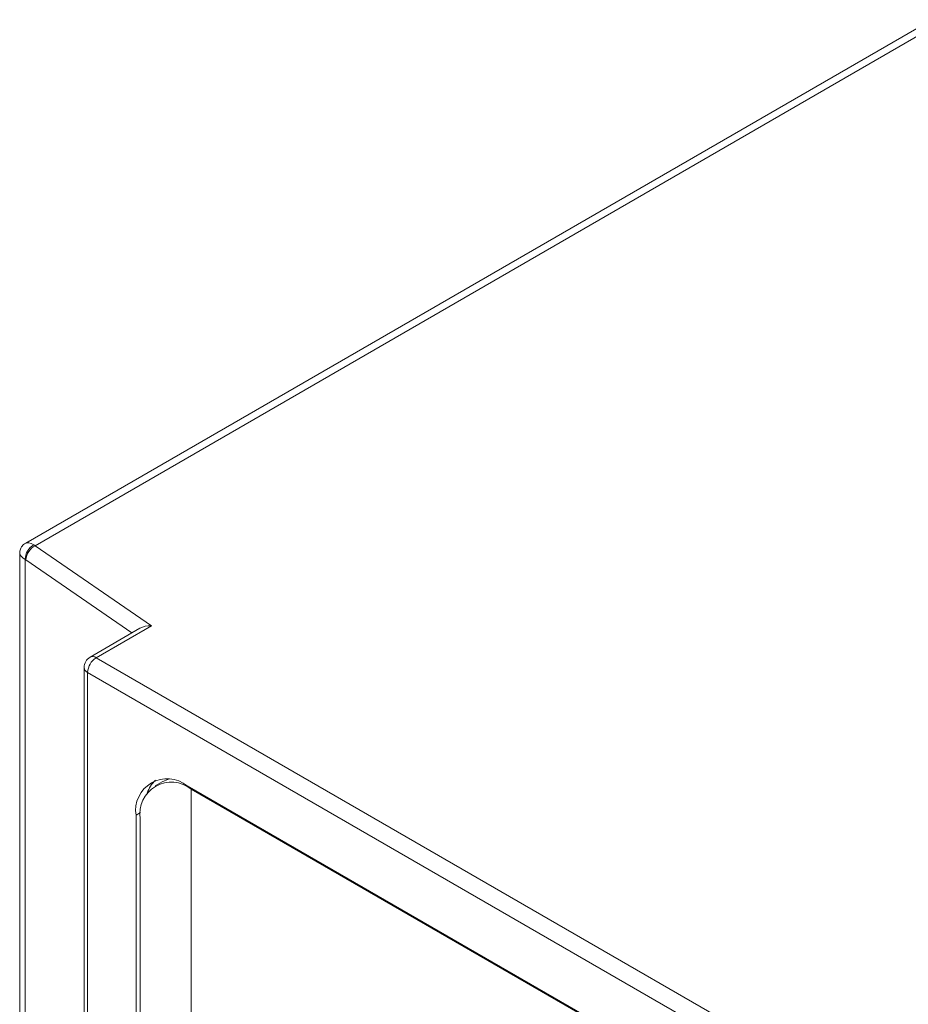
# Model space of a CAD drawing. Header units: millimetres. Extents: x -420 to 420, y -297 to 297.
# Tile 176 of 197: x 223 to 260, y 181 to 223. Entities that reach past the tile are written whole.
import ezdxf

# ---------------------------------------------------------------- set-up
doc = ezdxf.new("R2010")
doc.units = ezdxf.units.MM
doc.header["$MEASUREMENT"] = 0
doc.layers.add('layer 1', color=7, linetype='Continuous')

msp = doc.modelspace()

# ---------------------------------------------------------------- linework, layer by layer
at = {"layer": 'layer 1', "color": 7, "lineweight": 9}
for points in [[(260.7525, 222.6277), (260.7525, 222.6277), (222.8746, 200.7613), (222.8746, 200.7613)], [(261.2548, 222.578), (261.2548, 222.578), (223.2714, 200.6509), (223.2714, 200.6509)], [(223.2123, 200.685), (223.0548, 200.7676), (222.9361, 200.7949), (222.8764, 200.7623)], [(223.2123, 200.685), (223.0548, 200.7676), (222.9361, 200.7949), (222.8764, 200.7623)], [(223.2123, 200.685), (223.0548, 200.7676), (222.9361, 200.7949), (222.8764, 200.7623)], [(223.2123, 200.685), (223.0548, 200.7676), (222.9361, 200.7949), (222.8764, 200.7623)], [(223.2123, 200.685), (223.0548, 200.7676), (222.9361, 200.7949), (222.8764, 200.7623)], [(223.2123, 200.685), (223.0548, 200.7676), (222.9361, 200.7949), (222.8764, 200.7623)], [(223.2123, 200.685), (223.0548, 200.7676), (222.9361, 200.7949), (222.8764, 200.7623)], [(223.2123, 200.685), (223.0548, 200.7676), (222.9361, 200.7949), (222.8764, 200.7623)], [(223.2123, 200.685), (223.0548, 200.7676), (222.9361, 200.7949), (222.8764, 200.7623)], [(223.2123, 200.685), (223.0548, 200.7676), (222.9361, 200.7949), (222.8764, 200.7623)], [(223.2123, 200.685), (223.0548, 200.7676), (222.9361, 200.7949), (222.8764, 200.7623)], [(223.2123, 200.685), (223.0548, 200.7676), (222.9361, 200.7949), (222.8764, 200.7623)], [(223.2123, 200.685), (223.0548, 200.7676), (222.9361, 200.7949), (222.8764, 200.7623)], [(223.2123, 200.685), (223.0548, 200.7676), (222.9361, 200.7949), (222.8764, 200.7623)], [(223.2123, 200.685), (223.0548, 200.7676), (222.9361, 200.7949), (222.8764, 200.7622)], [(223.2123, 200.6848), (223.0548, 200.7676), (222.9361, 200.7949), (222.8764, 200.7622)], [(223.2123, 200.6848), (223.0548, 200.7676), (222.9361, 200.7949), (222.8764, 200.7622)], [(223.2123, 200.6848), (223.0548, 200.7676), (222.9361, 200.7949), (222.8764, 200.7622)], [(223.2123, 200.6848), (223.0548, 200.7676), (222.9361, 200.7949), (222.8764, 200.7622)], [(223.2123, 200.6848), (223.0548, 200.7676), (222.9361, 200.7949), (222.8764, 200.7622)], [(223.2123, 200.6848), (223.0548, 200.7674), (222.9361, 200.7949), (222.8764, 200.7622)], [(222.8764, 200.7623), (222.8764, 200.7623), (222.8764, 200.7622), (222.8764, 200.7622)], [(223.2123, 200.685), (222.9887, 200.5632), (222.8521, 200.3265), (222.8586, 200.0722)], [(223.2714, 200.6509), (223.0472, 200.5335), (222.9011, 200.3068), (222.8866, 200.0542)], [(223.2714, 200.6509), (223.2517, 200.6633), (223.232, 200.6745), (223.2123, 200.685)], [(223.2123, 200.685), (223.2123, 200.685), (223.2123, 200.6848), (223.2123, 200.6848)], [(223.2714, 200.6509), (223.2517, 200.6633), (223.232, 200.6745), (223.2123, 200.685)], [(223.2714, 200.6509), (223.2517, 200.6633), (223.232, 200.6745), (223.2123, 200.685)], [(223.2714, 200.6509), (223.2517, 200.6633), (223.232, 200.6745), (223.2123, 200.685)], [(223.2714, 200.6509), (223.2517, 200.6633), (223.232, 200.6745), (223.2123, 200.685)], [(223.2714, 200.6509), (223.2517, 200.6633), (223.232, 200.6745), (223.2123, 200.685)], [(223.2714, 200.6509), (223.2517, 200.6631), (223.232, 200.6745), (223.2123, 200.685)], [(223.2714, 200.6507), (223.2517, 200.6631), (223.232, 200.6745), (223.2123, 200.685)], [(223.2714, 200.6507), (223.2517, 200.6631), (223.232, 200.6745), (223.2123, 200.685)], [(223.2714, 200.6507), (223.2517, 200.6631), (223.232, 200.6745), (223.2123, 200.685)], [(223.2714, 200.6507), (223.2517, 200.6631), (223.232, 200.6745), (223.2123, 200.685)], [(223.2714, 200.6507), (223.2517, 200.6631), (223.232, 200.6745), (223.2123, 200.685)], [(223.2714, 200.6507), (223.2517, 200.6631), (223.232, 200.6745), (223.2123, 200.685)], [(223.2714, 200.6507), (223.2517, 200.6631), (223.232, 200.6745), (223.2123, 200.685)], [(223.2714, 200.6507), (223.2517, 200.6631), (223.232, 200.6745), (223.2123, 200.685)], [(223.2123, 200.685), (223.2123, 200.685), (223.2123, 200.6848), (223.2123, 200.6848)], [(223.2714, 200.6507), (223.2517, 200.6631), (223.232, 200.6745), (223.2123, 200.6848)], [(223.2714, 200.6507), (223.2517, 200.6631), (223.232, 200.6745), (223.2123, 200.6848)], [(223.2714, 200.6507), (223.2517, 200.6631), (223.232, 200.6745), (223.2123, 200.6848)], [(223.2714, 200.6507), (223.2517, 200.6631), (223.232, 200.6745), (223.2123, 200.6848)], [(223.2714, 200.6507), (223.2517, 200.6631), (223.232, 200.6745), (223.2123, 200.6848)], [(223.2714, 200.6507), (223.2517, 200.6631), (223.232, 200.6745), (223.2123, 200.6848)], [(223.2714, 200.6509), (223.2714, 200.6509), (228.1334, 197.3059), (228.1334, 197.3059)], [(223.2714, 200.6509), (223.2714, 200.6509), (223.2714, 200.6507), (223.2714, 200.6507)], [(222.6234, 200.3264), (222.6234, 200.3264), (222.6234, 65.2102), (222.6234, 65.2102)], [(222.6234, 200.3245), (222.6248, 200.2566), (222.708, 200.1672), (222.8586, 200.0722)], [(222.6234, 200.3245), (222.6234, 200.3245), (222.6234, 200.3245), (222.6234, 200.3245)], [(222.6234, 200.3245), (222.6248, 200.2566), (222.708, 200.1672), (222.8586, 200.0722)], [(222.6234, 200.3245), (222.6248, 200.2566), (222.708, 200.1672), (222.8586, 200.072)], [(222.6234, 200.3245), (222.6248, 200.2566), (222.708, 200.1672), (222.8586, 200.072)], [(222.6234, 200.3245), (222.6248, 200.2566), (222.708, 200.1672), (222.8586, 200.072)], [(222.6234, 200.3245), (222.6248, 200.2566), (222.708, 200.1672), (222.8586, 200.072)], [(222.6234, 200.3245), (222.6248, 200.2564), (222.708, 200.1672), (222.8586, 200.072)], [(222.6234, 200.3245), (222.6248, 200.2564), (222.708, 200.1672), (222.8586, 200.072)], [(222.6234, 200.3245), (222.6248, 200.2564), (222.708, 200.1672), (222.8586, 200.072)], [(222.6234, 200.3245), (222.6248, 200.2564), (222.708, 200.1672), (222.8586, 200.072)], [(222.6234, 200.3245), (222.6248, 200.2564), (222.708, 200.1672), (222.8586, 200.072)], [(222.6234, 200.3245), (222.6248, 200.2564), (222.708, 200.1672), (222.8586, 200.072)], [(222.6234, 200.3245), (222.6248, 200.2564), (222.708, 200.1672), (222.8586, 200.072)], [(222.6234, 200.3245), (222.6248, 200.2564), (222.708, 200.1672), (222.8586, 200.072)], [(222.6234, 200.3245), (222.6248, 200.2564), (222.708, 200.1672), (222.8586, 200.072)], [(222.6234, 200.3245), (222.6248, 200.2564), (222.708, 200.1672), (222.8586, 200.072)], [(222.6234, 200.3245), (222.6248, 200.2564), (222.708, 200.1672), (222.8586, 200.072)], [(222.6234, 200.3245), (222.6248, 200.2564), (222.708, 200.1672), (222.8586, 200.072)], [(222.6234, 200.3245), (222.6248, 200.2564), (222.708, 200.1672), (222.8586, 200.072)], [(222.6234, 200.3245), (222.6248, 200.2564), (222.708, 200.1672), (222.8586, 200.072)], [(222.6234, 200.3245), (222.6248, 200.2564), (222.708, 200.1672), (222.8586, 200.072)], [(222.8586, 200.0722), (222.8586, 200.0722), (222.8586, 64.719), (222.8586, 64.719)], [(222.8866, 200.0542), (222.8772, 200.0607), (222.8679, 200.0668), (222.8586, 200.0722)], [(222.8586, 200.0722), (222.8586, 200.0722), (222.8586, 200.072), (222.8586, 200.072)], [(222.8866, 200.0542), (222.8772, 200.0607), (222.8679, 200.0668), (222.8586, 200.0722)], [(222.8586, 200.0722), (222.8586, 200.0722), (222.8586, 200.072), (222.8586, 200.072)], [(222.8866, 200.0542), (222.8772, 200.0607), (222.8679, 200.0668), (222.8586, 200.072)], [(222.8866, 200.0542), (222.8772, 200.0607), (222.8679, 200.0666), (222.8586, 200.072)], [(222.8866, 200.0542), (222.8772, 200.0607), (222.8679, 200.0666), (222.8586, 200.072)], [(222.8866, 200.054), (222.8772, 200.0607), (222.8679, 200.0666), (222.8586, 200.072)], [(222.8866, 200.054), (222.8772, 200.0607), (222.8679, 200.0666), (222.8586, 200.072)], [(222.8866, 200.054), (222.8772, 200.0607), (222.8679, 200.0666), (222.8586, 200.072)], [(222.8866, 200.054), (222.8772, 200.0607), (222.8679, 200.0666), (222.8586, 200.072)], [(222.8866, 200.054), (222.8772, 200.0607), (222.8679, 200.0666), (222.8586, 200.072)], [(222.8866, 200.054), (222.8772, 200.0607), (222.8679, 200.0666), (222.8586, 200.072)], [(222.8866, 200.054), (222.8772, 200.0607), (222.8679, 200.0666), (222.8586, 200.072)], [(222.8866, 200.054), (222.8772, 200.0607), (222.8679, 200.0666), (222.8586, 200.072)], [(222.8866, 200.054), (222.8772, 200.0607), (222.8679, 200.0666), (222.8586, 200.072)], [(222.8866, 200.054), (222.8772, 200.0607), (222.8679, 200.0666), (222.8586, 200.072)], [(222.8866, 200.054), (222.8772, 200.0607), (222.8679, 200.0666), (222.8586, 200.072)], [(222.8866, 200.054), (222.8772, 200.0607), (222.8679, 200.0666), (222.8586, 200.072)], [(222.8866, 200.054), (222.8772, 200.0607), (222.8679, 200.0666), (222.8586, 200.072)], [(222.8866, 200.054), (222.8772, 200.0607), (222.8679, 200.0666), (222.8586, 200.072)], [(222.8866, 200.054), (222.8772, 200.0607), (222.8679, 200.0666), (222.8586, 200.072)], [(222.8866, 200.054), (222.8772, 200.0607), (222.8679, 200.0666), (222.8586, 200.072)], [(222.8866, 200.0542), (222.8866, 200.0542), (222.8866, 200.054), (222.8866, 200.054)], [(227.3184, 197.0054), (227.3184, 197.0054), (222.8866, 200.0542), (222.8866, 200.0542)], [(227.6522, 197.1979), (227.6522, 197.1979), (225.5677, 195.9945), (225.5677, 195.9945)], [(228.1334, 197.3059), (228.1334, 197.3059), (225.8187, 195.9697), (225.8187, 195.9697)], [(228.1334, 197.3059), (227.9529, 197.3104), (227.7798, 197.2716), (227.6522, 197.1979)], [(228.1334, 197.3059), (227.9529, 197.3104), (227.7798, 197.2716), (227.6522, 197.1979)], [(228.1334, 197.3059), (227.9529, 197.3104), (227.7798, 197.2716), (227.6522, 197.1979)], [(228.1334, 197.3059), (227.9529, 197.3104), (227.7798, 197.2716), (227.6522, 197.1979)], [(228.1334, 197.3059), (227.9529, 197.3104), (227.7798, 197.2716), (227.6522, 197.1979)], [(228.1334, 197.3059), (227.9529, 197.3104), (227.7798, 197.2716), (227.6522, 197.1979)], [(228.1334, 197.3059), (227.9529, 197.3104), (227.7798, 197.2716), (227.6522, 197.1979)], [(228.1334, 197.3059), (227.9529, 197.3104), (227.7798, 197.2716), (227.6522, 197.1979)], [(228.1334, 197.3059), (227.9529, 197.3104), (227.7798, 197.2716), (227.6522, 197.1979)], [(228.1334, 197.3059), (227.9529, 197.3104), (227.7798, 197.2716), (227.6522, 197.1979)], [(228.1334, 197.3059), (227.9529, 197.3104), (227.7798, 197.2716), (227.6522, 197.1979)], [(228.1334, 197.3059), (227.9529, 197.3104), (227.7798, 197.2716), (227.6522, 197.1979)], [(228.1334, 197.3059), (227.9529, 197.3104), (227.7798, 197.2716), (227.6522, 197.1979)], [(228.1334, 197.3058), (227.9529, 197.3104), (227.7798, 197.2716), (227.6522, 197.1979)], [(228.1334, 197.3058), (227.9529, 197.3104), (227.7798, 197.2716), (227.6522, 197.1979)], [(228.1334, 197.3058), (227.9529, 197.3104), (227.7798, 197.2716), (227.6522, 197.1979)], [(228.1334, 197.3058), (227.9529, 197.3104), (227.7798, 197.2716), (227.6522, 197.1979)], [(228.1334, 197.3058), (227.9529, 197.3104), (227.7798, 197.2716), (227.6522, 197.1979)], [(228.1334, 197.3058), (227.9529, 197.3104), (227.7798, 197.2716), (227.6522, 197.1979)], [(228.1334, 197.3058), (227.9529, 197.3104), (227.7798, 197.2716), (227.6522, 197.1979)], [(228.1334, 197.3058), (227.9529, 197.3104), (227.7798, 197.2716), (227.6522, 197.1979)], [(227.6522, 197.1979), (227.6522, 197.1979), (227.6522, 197.1979), (227.6522, 197.1979)], [(228.1334, 197.3059), (228.1334, 197.3059), (228.1334, 197.3058), (228.1334, 197.3058)], [(225.5677, 195.9945), (225.4121, 195.9048), (225.3163, 195.7388), (225.3163, 195.5594)], [(225.8187, 195.9697), (225.6075, 195.8345), (225.4748, 195.6051), (225.4636, 195.3545)], [(225.8187, 195.9697), (225.7455, 196.0222), (225.6496, 196.0316), (225.5677, 195.9945)], [(225.8187, 195.9697), (225.8187, 195.9697), (272.3498, 169.1079), (272.3498, 169.1079)], [(225.3163, 195.5594), (225.3163, 195.5594), (225.3163, 100.1314), (225.3163, 100.1314)], [(225.3163, 195.5594), (225.3253, 195.4699), (225.3814, 195.3917), (225.4636, 195.3545)], [(271.9945, 168.4927), (271.9945, 168.4927), (225.4636, 195.3545), (225.4636, 195.3545)], [(225.4636, 195.3545), (225.4636, 195.3545), (225.4636, 100.2164), (225.4636, 100.2164)], [(228.5742, 190.7872), (228.5742, 190.7872), (228.8476, 190.8959), (228.8476, 190.8959)], [(228.3005, 190.8509), (228.142, 190.7043), (228.0233, 190.5197), (227.9555, 190.3147)], [(228.5742, 190.7872), (228.5742, 190.7872), (228.29, 190.6229), (228.29, 190.6229)], [(268.1939, 168.3488), (268.1939, 168.3488), (229.6194, 190.6173), (229.6194, 190.6173)], [(229.8325, 190.4944), (229.8325, 190.4944), (229.7968, 190.4739), (229.7968, 190.4739)], [(229.7968, 190.4739), (229.7968, 190.4739), (229.7968, 181.573), (229.7968, 181.573)], [(268.1584, 168.3281), (268.1584, 168.3281), (229.7968, 190.4739), (229.7968, 190.4739)], [(227.6777, 189.496), (227.6777, 189.496), (227.4881, 189.3867), (227.4881, 189.3867)], [(227.4881, 189.3867), (227.4881, 189.3867), (227.4881, 143.2015), (227.4881, 143.2015)], [(227.6658, 189.243), (227.6658, 189.243), (227.6658, 143.304), (227.6658, 143.304)], [(229.7968, 181.573), (229.7968, 181.573), (229.7968, 173.944), (229.7968, 173.944)]]:
    msp.add_open_spline(points, degree=3, dxfattribs=at)
for points, knots in [([(222.8887, 200.7615), (222.8666, 200.7513), (222.8445, 200.7409), (222.8241, 200.728), (222.8241, 200.728), (222.774, 200.6961), (222.7345, 200.648), (222.702, 200.596), (222.702, 200.596), (222.6668, 200.5399), (222.6397, 200.4791), (222.6314, 200.4156), (222.6314, 200.4156), (222.6272, 200.3828), (222.6279, 200.3495), (222.6287, 200.316)], [0, 0, 0, 0, 0.2, 0.2, 0.2, 0.2, 0.4, 0.4, 0.4, 0.4, 0.6, 0.6, 0.6, 0.6, 1, 1, 1, 1]), ([(229.6194, 190.6173), (229.1957, 190.963), (228.6026, 191.0106), (228.1291, 190.7373), (228.1291, 190.7373), (227.6558, 190.4639), (227.4006, 189.9263), (227.4881, 189.3867)], [0, 0, 0, 0, 0.3333333, 0.3333333, 0.3333333, 0.3333333, 1, 1, 1, 1]), ([(229.7968, 190.4739), (229.3733, 190.8193), (228.7802, 190.8671), (228.3068, 190.5937), (228.3068, 190.5937), (227.8333, 190.3203), (227.5782, 189.7827), (227.6658, 189.243)], [0, 0, 0, 0, 0.3333333, 0.3333333, 0.3333333, 0.3333333, 1, 1, 1, 1])]:
    msp.add_open_spline(points, degree=3, knots=knots, dxfattribs=at)

doc.saveas('drawing.dxf')
